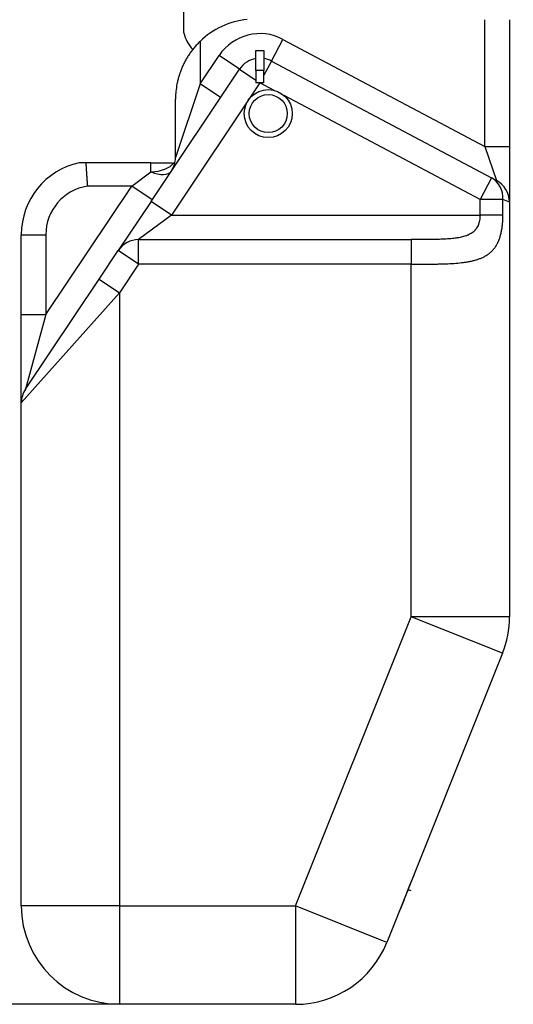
# Model space of a CAD drawing. Header units: millimetres. Extents: x 1476 to 3743, y -156 to 1447.
# Tile 32 of 70: x 2649 to 2772, y 523 to 769. Entities that reach past the tile are written whole.
import ezdxf

# ---------------------------------------------------------------- set-up
doc = ezdxf.new("R2010")
doc.units = ezdxf.units.MM
doc.dimstyles.get("Standard").update_dxf_attribs({"dimtxt": 20, "dimasz": 8, "dimexe": 3, "dimexo": 5, "dimgap": 0.09, "dimtad": 0, "dimtih": 1, "dimtoh": 1, "dimdsep": 46, "dimtxsty": 'Standard', "dimcen": 0.09, "dimadec": 0, "dimazin": 0, "dimtfac": 1, "dimtofl": 0, "dimtmove": 0, "dimatfit": 3, "dimfxl": 1, "dimtolj": 1, "dimtzin": 0, "dimarcsym": 0})

# ---------------------------------------------------------------- blocks, each defined once
blk = doc.blocks.new('*D6')
at = {"color": 0, "lineweight": -2, "transparency": 16777216}
for p, q in [((2767.24, 982.02), (2497.27, 982.02)), ((2500.27, 974.02), (2500.27, 762.55)), ((2500.27, 530.9), (2500.27, 742.37)), ((2686.42, 522.9), (2497.27, 522.9))]:
    blk.add_line(p, q, dxfattribs=at)
at = {"color": 0, "lineweight": 18, "transparency": 16777216}
for points in [[(2498.94, 974.02), (2501.61, 974.02), (2500.27, 982.02)], [(2498.94, 530.9), (2501.61, 530.9), (2500.27, 522.9)]]:
    blk.add_solid(points, dxfattribs=at)
at = {"layer": 'Defpoints', "color": 0, "lineweight": 18, "transparency": 16777216}
for p in [(2772.24, 982.02), (2500.27, 522.9), (2691.42, 522.9)]:
    blk.add_point(p, dxfattribs=at)
at = {"color": 0, "lineweight": 18, "transparency": 16777216, "insert": (2500.27, 752.46), "char_height": 20, "attachment_point": 5}
blk.add_mtext('\\A1;460', dxfattribs=at)

msp = doc.modelspace()

# ---------------------------------------------------------------- linework, layer by layer
for p, q in [((2689.892, 765.444), (2689.892, 805.254)), ((2765.139, 737.037), (2765.139, 768.721)), ((2771.276, 768.721), (2771.276, 737.037)), ((2693.958, 763.312), (2693.958, 752.676)), ((2711.801, 758.393), (2714.677, 763.814)), ((2714.677, 763.814), (2765.139, 737.037)), ((2693.958, 752.676), (2698.726, 759.799)), ((2703.825, 756.386), (2698.726, 759.799)), ((2707.925, 761.027), (2709.925, 761.027)), ((2707.925, 756.027), (2707.925, 761.027)), ((2709.925, 761.027), (2709.925, 756.027)), ((2711.801, 758.393), (2709.925, 754.857)), ((2711.801, 758.393), (2766.795, 729.212)), ((2681.719, 723.36), (2703.825, 756.386)), ((2703.825, 756.386), (2707.925, 753.642)), ((2709.925, 756.027), (2707.925, 756.027)), ((2707.925, 756.027), (2707.925, 752.973)), ((2709.925, 752.973), (2709.925, 756.027)), ((2708.925, 752.973), (2686.818, 719.947)), ((2693.958, 752.676), (2687.821, 734.341)), ((2699.057, 749.262), (2693.958, 752.676)), ((2708.925, 752.973), (2707.925, 752.973)), ((2712.488, 751.082), (2708.925, 752.973)), ((2709.925, 752.973), (2708.925, 752.973)), ((2763.919, 723.792), (2714.965, 749.768)), ((2687.821, 734.341), (2687.821, 748.897)), ((2765.139, 737.037), (2771.276, 737.037)), ((2765.139, 737.037), (2768.016, 728.565)), ((2771.276, 737.037), (2771.276, 723.144)), ((2681.685, 733.022), (2665.401, 733.022)), ((2681.685, 730.755), (2681.685, 733.022)), ((2687.391, 733.022), (2687.678, 733.022)), ((2676.885, 727.169), (2681.685, 730.755)), ((2766.795, 729.212), (2763.919, 723.792)), ((2766.795, 729.212), (2768.016, 728.565)), ((2655.412, 695.09), (2676.885, 727.169)), ((2676.885, 727.169), (2665.807, 727.169)), ((2681.984, 723.756), (2676.885, 727.169)), ((2681.719, 723.36), (2673.51, 711.096)), ((2686.818, 719.947), (2681.719, 723.36)), ((2769.649, 723.792), (2763.919, 723.792)), ((2763.919, 719.947), (2763.919, 723.792)), ((2771.276, 723.144), (2769.649, 723.792)), ((2769.649, 719.947), (2769.649, 723.792)), ((2771.276, 723.144), (2771.276, 619.669)), ((2686.818, 719.947), (2678.609, 713.814)), ((2686.818, 719.947), (2763.919, 719.947)), ((2769.649, 719.947), (2763.919, 719.947)), ((2649.276, 695.09), (2649.276, 715.041)), ((2649.276, 715.041), (2655.412, 715.041)), ((2655.412, 715.041), (2655.412, 695.09)), ((2678.609, 713.814), (2746.73, 713.814)), ((2678.609, 707.682), (2678.609, 713.814)), ((2746.73, 713.814), (2746.73, 707.682)), ((2668.722, 703.943), (2673.51, 711.096)), ((2678.609, 707.682), (2673.51, 711.096)), ((2678.609, 707.682), (2673.821, 700.529)), ((2746.73, 707.682), (2678.609, 707.682)), ((2746.73, 619.669), (2746.73, 707.682)), ((2650.313, 676.44), (2668.722, 703.943)), ((2668.722, 703.943), (2673.821, 700.529)), ((2673.821, 700.529), (2649.276, 673.027)), ((2673.821, 700.529), (2673.821, 547.442)), ((2649.276, 673.027), (2649.276, 695.09)), ((2649.276, 695.09), (2655.412, 695.09)), ((2655.412, 695.09), (2650.313, 676.44)), ((2649.276, 547.442), (2649.276, 673.027)), ((2717.839, 547.442), (2746.73, 619.669)), ((2771.276, 619.669), (2746.73, 619.669)), ((2769.52, 610.553), (2746.73, 619.669)), ((2769.52, 610.553), (2740.629, 538.326)), ((2753.528, 570.458), (2753.489, 570.474)), ((2754.334, 572.473), (2754.294, 572.488)), ((2751.065, 564.299), (2751.025, 564.315)), ((2749.859, 561.4), (2749.899, 561.384)), ((2750.196, 562.127), (2750.156, 562.143)), ((2747.568, 555.558), (2747.528, 555.574)), ((2746.394, 552.623), (2747.212, 554.667)), ((2747.172, 554.683), (2747.212, 554.667)), ((2747.408, 555.157), (2747.271, 554.815)), ((2747.368, 555.173), (2747.408, 555.157)), ((2745.426, 550.202), (2745.636, 550.727)), ((2745.596, 550.743), (2745.636, 550.727)), ((2745.636, 550.727), (2746.394, 552.623)), ((2745.968, 551.557), (2746.599, 551.304)), ((2746.355, 552.639), (2746.394, 552.623)), ((2744.761, 548.539), (2743.919, 546.435)), ((2744.721, 548.555), (2744.761, 548.539)), ((2744.968, 549.058), (2744.761, 548.539)), ((2744.928, 549.074), (2744.968, 549.058)), ((2744.968, 549.058), (2745.426, 550.202)), ((2745.386, 550.218), (2745.426, 550.202)), ((2673.821, 547.442), (2649.276, 547.442)), ((2673.821, 547.442), (2673.821, 522.897)), ((2673.821, 547.442), (2717.839, 547.442)), ((2740.629, 538.326), (2717.839, 547.442)), ((2717.839, 547.442), (2717.839, 522.897)), ((2743.732, 545.968), (2743.693, 545.984)), ((2743.732, 545.968), (2743.753, 545.96)), ((2743.792, 546.118), (2743.753, 546.134)), ((2743.758, 546.149), (2743.798, 546.133)), ((2743.769, 546.176), (2743.809, 546.16)), ((2743.777, 546.195), (2743.817, 546.179)), ((2743.798, 546.133), (2743.809, 546.16)), ((2743.809, 546.16), (2743.817, 546.179)), ((2743.817, 546.179), (2743.919, 546.435)), ((2743.879, 546.451), (2743.919, 546.435)), ((2717.839, 522.897), (2673.821, 522.897))]:
    msp.add_line(p, q)
for radius in [6, 4.75]:
    msp.add_circle((2710.992, 745.272), radius)
for centre, radius, start, end in [((2707.821, 748.897), 20, 96.0455, 133.88251), ((2699.101, 767.69), 9.479, 193.70281, 222.63791), ((2708.925, 752.973), 12.273, 62.04855, 146.20323), ((2708.925, 752.973), 6.136, 99.37892, 146.20323), ((2708.925, 752.973), 6.136, 62.04855, 80.62108), ((2667.685, 715.041), 18.409, 102.38673, 180), ((2681.685, 734.341), 6.136, 326.20323, 360), ((2765.139, 723.144), 6.136, 0, 62.04855), ((2667.685, 715.041), 12.273, 98.79898, 180), ((2655.412, 673.027), 6.136, 146.20323, 180), ((2746.73, 619.669), 24.545, 338.19859, 360), ((2673.821, 547.442), 24.545, 180, 270), ((2717.839, 547.442), 24.545, 270, 338.19859)]:
    msp.add_arc(centre, radius, start, end)
for centre, major_axis, ratio, start_param, end_param in [((2681.685, 734.341), (-6.136, 0), 0.584336, 1.5707963, 2.7648594), ((2681.685, 734.341), (-5.099, 3.413), 0.5134732, 1.9018464, 3.1415927), ((2763.919, 723.792), (-2.876, -5.421), 0.9173056, 2.0237825, 3.1415927), ((2678.609, 707.682), (5.099, -3.413), 0.9990069, 2.1602021, 3.1415927)]:
    msp.add_ellipse(centre, major_axis=major_axis, ratio=ratio, start_param=start_param, end_param=end_param)
for points, degree, knots in [([(2693.958, 763.312), (2693.693, 763.057), (2693.437, 762.797), (2692.944, 762.268), (2692.706, 761.999), (2692.248, 761.45), (2692.027, 761.171), (2691.707, 760.745), (2691.603, 760.601), (2691.449, 760.384), (2691.399, 760.312), (2691.298, 760.166), (2691.249, 760.093), (2691.005, 759.728), (2690.819, 759.435), (2690.467, 758.844), (2690.3, 758.546), (2689.983, 757.948), (2689.834, 757.647), (2689.551, 757.041), (2689.418, 756.736), (2689.169, 756.121), (2689.052, 755.812), (2688.915, 755.422), (2688.889, 755.344), (2688.836, 755.188), (2688.759, 754.954), (2688.687, 754.719), (2688.548, 754.251), (2688.464, 753.938), (2688.312, 753.313), (2688.244, 753), (2688.062, 752.059), (2687.972, 751.431), (2687.882, 750.484), (2687.859, 750.168), (2687.836, 749.692), (2687.828, 749.454), (2687.823, 749.175), (2687.822, 749.056), (2687.821, 748.976), (2687.821, 748.936), (2687.821, 748.897)], 3, [0, 0, 0, 0, 0.0625, 0.0625, 0.125, 0.125, 0.1875, 0.1875, 0.21875, 0.21875, 0.234375, 0.234375, 0.25, 0.25, 0.3125, 0.3125, 0.375, 0.375, 0.4375, 0.4375, 0.5, 0.5, 0.5625, 0.5625, 0.578125, 0.578125, 0.59375, 0.625, 0.625, 0.6875, 0.6875, 0.75, 0.75, 0.875, 0.875, 0.9375, 0.9375, 0.96875, 0.984375, 0.9921875, 0.9921875, 1, 1, 1, 1]), ([(2665.401, 733.022), (2665.299, 733.022), (2665.198, 733.022), (2665.001, 733.022), (2664.905, 733.022), (2664.787, 733.022), (2664.764, 733.022), (2664.717, 733.022), (2664.694, 733.022), (2664.626, 733.022), (2664.581, 733.022), (2664.449, 733.022), (2664.366, 733.022), (2664.248, 733.022), (2664.21, 733.022), (2664.155, 733.022), (2664.137, 733.022), (2664.102, 733.022), (2664.085, 733.022), (2664.001, 733.022), (2663.942, 733.022), (2663.868, 733.022), (2663.845, 733.022), (2663.806, 733.022), (2663.79, 733.022), (2663.75, 733.022), (2663.736, 733.022), (2663.736, 733.022)], 3, [0, 0, 0, 0, 0.1250387, 0.1250387, 0.2500774, 0.2500774, 0.2813371, 0.2813371, 0.3125968, 0.3125968, 0.3751161, 0.3751161, 0.5001549, 0.5001549, 0.5626742, 0.5626742, 0.5939339, 0.5939339, 0.6251936, 0.6251936, 0.7502323, 0.7502323, 0.8127516, 0.8127516, 0.875271, 0.875271, 1, 1, 1, 1]), ([(2665.401, 733.022), (2665.401, 733.018), (2665.402, 733.01), (2665.403, 732.999), (2665.403, 732.987), (2665.404, 732.975), (2665.405, 732.963), (2665.406, 732.95), (2665.406, 732.937), (2665.407, 732.925), (2665.408, 732.911), (2665.409, 732.898), (2665.41, 732.885), (2665.41, 732.871), (2665.411, 732.857), (2665.412, 732.843), (2665.413, 732.829), (2665.414, 732.814), (2665.415, 732.8), (2665.416, 732.785), (2665.417, 732.77), (2665.418, 732.754), (2665.418, 732.739), (2665.419, 732.723), (2665.42, 732.708), (2665.421, 732.692), (2665.422, 732.675), (2665.423, 732.659), (2665.424, 732.642), (2665.425, 732.625), (2665.426, 732.608), (2665.427, 732.591), (2665.428, 732.574), (2665.429, 732.556), (2665.43, 732.539), (2665.432, 732.521), (2665.433, 732.503), (2665.434, 732.484), (2665.435, 732.466), (2665.436, 732.447), (2665.437, 732.429), (2665.438, 732.41), (2665.439, 732.391), (2665.44, 732.371), (2665.442, 732.352), (2665.443, 732.332), (2665.444, 732.312), (2665.445, 732.292), (2665.446, 732.272), (2665.448, 732.252), (2665.449, 732.231), (2665.45, 732.211), (2665.451, 732.19), (2665.452, 732.169), (2665.454, 732.148), (2665.455, 732.126), (2665.456, 732.105), (2665.458, 732.083), (2665.459, 732.061), (2665.46, 732.039), (2665.462, 732.017), (2665.463, 731.995), (2665.464, 731.973), (2665.466, 731.95), (2665.467, 731.927), (2665.468, 731.904), (2665.47, 731.881), (2665.471, 731.858), (2665.473, 731.835), (2665.474, 731.811), (2665.475, 731.788), (2665.477, 731.764), (2665.478, 731.74), (2665.48, 731.716), (2665.481, 731.692), (2665.483, 731.668), (2665.484, 731.643), (2665.486, 731.619), (2665.487, 731.594), (2665.489, 731.569), (2665.49, 731.544), (2665.492, 731.519), (2665.493, 731.494), (2665.495, 731.468), (2665.497, 731.443), (2665.498, 731.417), (2665.5, 731.391), (2665.501, 731.365), (2665.503, 731.339), (2665.505, 731.313), (2665.506, 731.287), (2665.508, 731.261), (2665.51, 731.234), (2665.511, 731.207), (2665.513, 731.181), (2665.515, 731.154), (2665.516, 731.127), (2665.518, 731.1), (2665.52, 731.073), (2665.521, 731.045), (2665.523, 731.018), (2665.525, 730.99), (2665.527, 730.963), (2665.529, 730.935), (2665.53, 730.907), (2665.532, 730.879), (2665.534, 730.851), (2665.536, 730.823), (2665.538, 730.783), (2665.542, 730.727), (2665.548, 730.649), (2665.554, 730.556), (2665.562, 730.452), (2665.57, 730.347), (2665.577, 730.251), (2665.582, 730.168), (2665.587, 730.099), (2665.59, 730.048), (2665.593, 730.011), (2665.595, 729.977), (2665.599, 729.923), (2665.606, 729.838), (2665.615, 729.733), (2665.624, 729.623), (2665.632, 729.519), (2665.644, 729.371), (2665.658, 729.172), (2665.676, 728.904), (2665.69, 728.687), (2665.699, 728.536), (2665.703, 728.471), (2665.707, 728.423), (2665.71, 728.376), (2665.714, 728.318), (2665.718, 728.25), (2665.724, 728.173), (2665.729, 728.097), (2665.735, 728.02), (2665.741, 727.943), (2665.747, 727.866), (2665.753, 727.789), (2665.759, 727.712), (2665.766, 727.634), (2665.772, 727.557), (2665.779, 727.479), (2665.786, 727.402), (2665.793, 727.324), (2665.8, 727.247), (2665.805, 727.195), (2665.807, 727.169)], 3, [0, 0, 0, 0, 0.0048266, 0.0096504, 0.0144712, 0.0192891, 0.0241041, 0.0289162, 0.0337254, 0.0385317, 0.0433351, 0.0481356, 0.0529332, 0.0577278, 0.0625196, 0.0673085, 0.0720945, 0.0768775, 0.0816577, 0.086435, 0.0912094, 0.0959808, 0.1007494, 0.1055151, 0.1102779, 0.1150377, 0.1197947, 0.1245488, 0.1293, 0.1340483, 0.1387937, 0.1435362, 0.1482758, 0.1530125, 0.1577463, 0.1624772, 0.1672053, 0.1719304, 0.1766527, 0.181372, 0.1860885, 0.190802, 0.1955127, 0.2002205, 0.2049254, 0.2096274, 0.2143266, 0.2190228, 0.2237161, 0.2284066, 0.2330942, 0.2377789, 0.2424607, 0.2471396, 0.2518156, 0.2564888, 0.261159, 0.2658264, 0.2704909, 0.2751525, 0.2798112, 0.2844671, 0.2891201, 0.2937701, 0.2984173, 0.3030617, 0.3077031, 0.3123417, 0.3169774, 0.3216102, 0.3262401, 0.3308672, 0.3354913, 0.3401126, 0.344731, 0.3493466, 0.3539593, 0.3585691, 0.363176, 0.36778, 0.3723812, 0.3769795, 0.381575, 0.3861675, 0.3907572, 0.395344, 0.399928, 0.404509, 0.4090873, 0.4136626, 0.4182351, 0.4228047, 0.4273714, 0.4319353, 0.4364963, 0.4410544, 0.4456097, 0.4501621, 0.4547116, 0.4592583, 0.4638021, 0.4683431, 0.4728811, 0.4774164, 0.4819487, 0.4864782, 0.4910049, 0.4955287, 0.5000496, 0.5100572, 0.5222908, 0.5367504, 0.5534361, 0.5701211, 0.5845809, 0.5968156, 0.6068251, 0.614923, 0.6194781, 0.6227873, 0.6298294, 0.6429094, 0.6593646, 0.6748972, 0.689449, 0.7030199, 0.73678, 0.771357, 0.8116509, 0.8236866, 0.8314741, 0.8372185, 0.8428447, 0.8498775, 0.8598752, 0.8698742, 0.8798746, 0.8898764, 0.8998797, 0.9098844, 0.9198907, 0.9298985, 0.9399079, 0.9499189, 0.9599316, 0.9699461, 0.9799623, 0.9899802, 1, 1, 1, 1]), ([(2681.685, 733.022), (2681.731, 733.022), (2681.778, 733.022), (2681.848, 733.022), (2681.871, 733.022), (2681.918, 733.022), (2682.033, 733.022), (2682.147, 733.022), (2682.28, 733.022), (2682.325, 733.022), (2682.412, 733.022), (2682.456, 733.022), (2682.543, 733.022), (2682.585, 733.022), (2682.649, 733.022), (2682.681, 733.022), (2682.717, 733.022), (2682.733, 733.022), (2682.743, 733.022), (2682.748, 733.022), (2682.837, 733.022), (2682.919, 733.022), (2683.078, 733.022), (2683.156, 733.022), (2683.308, 733.022), (2683.383, 733.022), (2683.53, 733.022), (2683.603, 733.022), (2683.817, 733.022), (2683.956, 733.022), (2684.227, 733.022), (2684.36, 733.022), (2684.619, 733.022), (2684.746, 733.022), (2684.933, 733.022), (2684.994, 733.022), (2685.116, 733.022), (2685.176, 733.022), (2685.473, 733.022), (2685.697, 733.022), (2686.117, 733.022), (2686.509, 733.022), (2686.843, 733.022), (2687.028, 733.022), (2687.062, 733.022), (2687.094, 733.022)], 3, [0, 0, 0, 0, 0.017287, 0.017287, 0.0259305, 0.0259305, 0.034574, 0.0691479, 0.0691479, 0.0864349, 0.0864349, 0.1037219, 0.1037219, 0.1210089, 0.1210089, 0.1296523, 0.1339741, 0.136135, 0.136135, 0.1382958, 0.1382958, 0.1728698, 0.1728698, 0.2074437, 0.2074437, 0.2420177, 0.2420177, 0.2765917, 0.2765917, 0.3457396, 0.3457396, 0.4148875, 0.4148875, 0.4840354, 0.4840354, 0.5186094, 0.5186094, 0.5531833, 0.5531833, 0.6914792, 0.6914792, 0.829775, 0.9680708, 0.9680708, 1, 1, 1, 1]), ([(2746.73, 707.682), (2746.823, 707.682), (2746.916, 707.682), (2747.101, 707.682), (2747.379, 707.683), (2747.655, 707.683), (2748.208, 707.683), (2748.575, 707.684), (2749.671, 707.687), (2750.397, 707.691), (2751.837, 707.703), (2752.551, 707.711), (2753.614, 707.732), (2753.967, 707.74), (2754.494, 707.754), (2754.669, 707.759), (2754.932, 707.767), (2755.019, 707.77), (2755.193, 707.776), (2755.28, 707.78), (2756.058, 707.809), (2756.733, 707.843), (2758.049, 707.933), (2758.691, 707.989), (2759.628, 708.097), (2759.936, 708.137), (2760.543, 708.226), (2760.843, 708.275), (2761.286, 708.358), (2761.432, 708.386), (2761.723, 708.447), (2761.867, 708.478), (2762.297, 708.578), (2762.576, 708.651), (2763.12, 708.808), (2763.386, 708.894), (2763.903, 709.08), (2764.154, 709.18), (2764.643, 709.397), (2764.881, 709.514), (2765.227, 709.704), (2765.341, 709.769), (2765.508, 709.871), (2765.564, 709.906), (2765.674, 709.977), (2765.946, 710.156), (2766.203, 710.35), (2766.598, 710.679), (2766.786, 710.855), (2767.146, 711.227), (2767.317, 711.424), (2767.561, 711.739), (2767.64, 711.847), (2767.756, 712.014), (2767.794, 712.071), (2767.869, 712.186), (2767.906, 712.244), (2768.088, 712.537), (2768.222, 712.782), (2768.473, 713.295), (2768.588, 713.562), (2768.801, 714.121), (2768.899, 714.412), (2769.032, 714.87), (2769.075, 715.025), (2769.155, 715.344), (2769.193, 715.505), (2769.299, 715.995), (2769.36, 716.33), (2769.465, 717.016), (2769.508, 717.367), (2769.552, 717.818), (2769.56, 717.908), (2769.576, 718.091), (2769.583, 718.182), (2769.596, 718.366), (2769.602, 718.458), (2769.613, 718.643), (2769.618, 718.735), (2769.64, 719.199), (2769.649, 719.572), (2769.649, 719.947)], 3, [0, 0, 0, 0, 0.0078125, 0.0078125, 0.015625, 0.03125, 0.03125, 0.0625, 0.0625, 0.125, 0.125, 0.1875, 0.1875, 0.21875, 0.21875, 0.234375, 0.234375, 0.2421875, 0.2421875, 0.25, 0.25, 0.3125, 0.3125, 0.375, 0.375, 0.40625, 0.40625, 0.4375, 0.4375, 0.453125, 0.453125, 0.46875, 0.46875, 0.5, 0.5, 0.53125, 0.53125, 0.5625, 0.5625, 0.59375, 0.59375, 0.609375, 0.609375, 0.6171875, 0.6171875, 0.625, 0.65625, 0.65625, 0.6875, 0.6875, 0.71875, 0.71875, 0.734375, 0.734375, 0.7421875, 0.7421875, 0.75, 0.75, 0.78125, 0.78125, 0.8125, 0.8125, 0.84375, 0.84375, 0.859375, 0.859375, 0.875, 0.875, 0.90625, 0.90625, 0.9375, 0.9375, 0.9453125, 0.9453125, 0.953125, 0.953125, 0.9609375, 0.9609375, 0.96875, 0.96875, 1, 1, 1, 1]), ([(2763.919, 719.947), (2763.919, 719.832), (2763.917, 719.718), (2763.909, 719.547), (2763.906, 719.49), (2763.899, 719.377), (2763.894, 719.32), (2763.87, 719.037), (2763.841, 718.816), (2763.762, 718.385), (2763.713, 718.174), (2763.623, 717.865), (2763.59, 717.763), (2763.546, 717.638), (2763.536, 717.613), (2763.518, 717.563), (2763.508, 717.538), (2763.479, 717.464), (2763.459, 717.415), (2763.356, 717.175), (2763.264, 716.993), (2763.058, 716.649), (2762.944, 716.486), (2762.788, 716.294), (2762.757, 716.256), (2762.692, 716.181), (2762.658, 716.145), (2762.591, 716.073), (2762.557, 716.037), (2762.487, 715.968), (2762.452, 715.934), (2762.273, 715.768), (2762.123, 715.647), (2761.809, 715.423), (2761.645, 715.321), (2761.305, 715.132), (2761.13, 715.046), (2760.902, 714.946), (2760.857, 714.927), (2760.764, 714.889), (2760.626, 714.833), (2760.485, 714.781), (2760.201, 714.683), (2760.008, 714.623), (2759.618, 714.515), (2759.42, 714.466), (2759.018, 714.376), (2758.815, 714.336), (2758.507, 714.281), (2758.404, 714.263), (2758.196, 714.23), (2758.091, 714.214), (2757.777, 714.168), (2757.567, 714.141), (2756.932, 714.068), (2756.506, 714.029), (2755.645, 713.965), (2755.211, 713.94), (2754.337, 713.899), (2753.898, 713.884), (2753.233, 713.865), (2753.011, 713.86), (2752.566, 713.85), (2752.343, 713.846), (2751.674, 713.836), (2751.227, 713.831), (2750.332, 713.823), (2749.883, 713.821), (2748.985, 713.817), (2748.085, 713.815), (2747.182, 713.814), (2746.73, 713.814)], 3, [0, 0, 0, 0, 0.015625, 0.015625, 0.0234375, 0.0234375, 0.03125, 0.03125, 0.0625, 0.0625, 0.09375, 0.09375, 0.109375, 0.109375, 0.1132813, 0.1132813, 0.1171875, 0.1171875, 0.125, 0.125, 0.15625, 0.15625, 0.1875, 0.1875, 0.1953125, 0.1953125, 0.203125, 0.203125, 0.2109375, 0.2109375, 0.21875, 0.21875, 0.25, 0.25, 0.28125, 0.28125, 0.3125, 0.3125, 0.3203125, 0.3203125, 0.328125, 0.34375, 0.34375, 0.375, 0.375, 0.40625, 0.40625, 0.4375, 0.4375, 0.453125, 0.453125, 0.46875, 0.46875, 0.5, 0.5, 0.5625, 0.5625, 0.625, 0.625, 0.6875, 0.6875, 0.71875, 0.71875, 0.75, 0.75, 0.8125, 0.8125, 0.875, 0.875, 0.9375, 1, 1, 1, 1]), ([(2745.959, 551.535), (2745.959, 551.535), (2745.82, 551.187), (2745.82, 551.187), (2745.804, 551.147), (2745.754, 551.022), (2745.706, 550.901), (2745.688, 550.856)], 2, [0, 0, 0, 0.2521292, 0.5028367, 0.5028367, 0.7515185, 0.7515185, 1, 1, 1])]:
    msp.add_open_spline(points, degree=degree, knots=knots)
for points in [[(2747.408, 555.157), (2747.489, 555.359), (2747.568, 555.558), (2747.568, 555.558)], [(2743.792, 546.118), (2743.792, 546.118), (2743.732, 545.968), (2743.732, 545.968)]]:
    msp.add_open_spline(points, degree=3)

# ---------------------------------------------------------------- dimensions: what is measured, and where the dimension line sits
at = {"lineweight": 18}
dim = msp.add_linear_dim(base=(2500.272, 522.897), p1=(2772.242, 982.022), p2=(2691.424, 522.897), angle=90, text='460', dimstyle='Standard', dxfattribs=at)
dim.commit()
dim.dimension.update_dxf_attribs({"geometry": '*D6', "text_midpoint": (2500.272, 752.459)})

doc.saveas('drawing.dxf')
